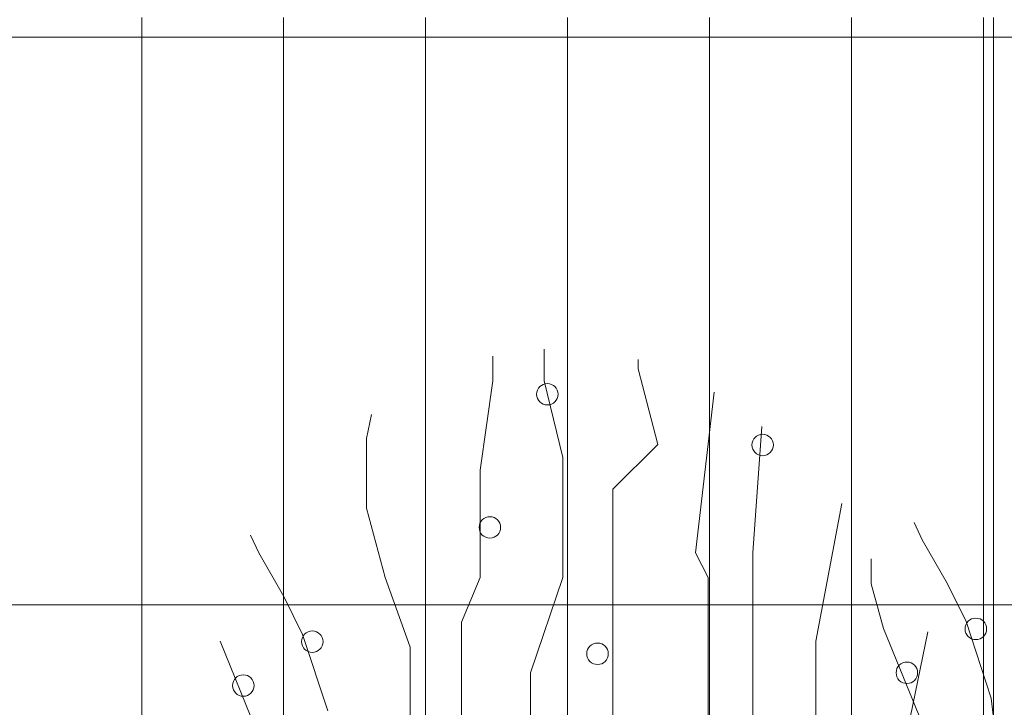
# Model space of a CAD drawing. Header units: millimetres. Extents: x 14400 to 93787, y -21104 to 39413.
# Tile 102 of 256: x 24554 to 24592, y 9797 to 9824. Entities that reach past the tile are written whole.
import ezdxf

# ---------------------------------------------------------------- set-up
doc = ezdxf.new("R2010")
doc.units = ezdxf.units.MM
for name, color, linetype, lineweight in [('_MODUS - zielen', 66, 'Continuous', 9), ('Hatch', 4, 'Continuous', 5), ('Widok', 1, 'Continuous', 15)]:
    doc.layers.add(name, color=color, linetype=linetype, lineweight=lineweight)

msp = doc.modelspace()

# ---------------------------------------------------------------- hatches: boundary and pattern name
at = {"layer": 'Hatch', "ltscale": 2, "true_color": 0xc7c7c7}
h = msp.add_hatch(dxfattribs=at)
h.set_pattern_fill('GRATE', color=9, scale=7, angle=90)
h.paths.add_polyline_path([(24866.08516, 9993.23322), (25012.58516, 9993.23322), (25012.58516, 9747.23322), (24548.33412, 9747.23322), (24548.33412, 9824.23322), (24866.08516, 9824.23322)])

# ---------------------------------------------------------------- linework, layer by layer
at = {"layer": '_MODUS - zielen', "transparency": 33554687}
for p, q in [((24574.38142, 9810.00621), (24574.38142, 9811.24546)), ((24572.37729, 9810.00621), (24572.37729, 9810.97048)), ((24578.06247, 9810.48017), (24578.06247, 9810.84336)), ((24578.83958, 9807.51792), (24578.06247, 9810.48017)), ((24571.88649, 9806.51075), (24572.37729, 9810.00621)), ((24575.11763, 9807.01433), (24574.38142, 9810.00621)), ((24580.312, 9803.28189), (24581.04208, 9809.56102)), ((24567.42833, 9807.7549), (24567.62705, 9808.69041)), ((24582.56153, 9803.28189), (24582.90967, 9808.21971)), ((24567.42833, 9805.02962), (24567.42833, 9807.7549)), ((24577.08085, 9805.77019), (24578.83958, 9807.51792)), ((24575.11763, 9802.30435), (24575.11763, 9807.01433)), ((24571.88649, 9802.30435), (24571.88649, 9806.51075)), ((24577.08085, 9799.81605), (24577.08085, 9805.77019)), ((24568.16454, 9802.30435), (24567.42833, 9805.02962)), ((24585.01556, 9799.81605), (24586.03643, 9805.20634)), ((24589.18918, 9803.78196), (24588.86678, 9804.46983)), ((24563.21557, 9803.28189), (24562.89318, 9803.96976)), ((24590.17079, 9802.06385), (24589.18918, 9803.78196)), ((24564.19719, 9801.56378), (24563.21557, 9803.28189)), ((24580.8028, 9802.30435), (24580.312, 9803.28189)), ((24582.56153, 9796.8538), (24582.56153, 9803.28189)), ((24587.18505, 9802.06385), (24587.18505, 9803.0414)), ((24569.14615, 9799.57907), (24568.16454, 9802.30435)), ((24571.15028, 9800.55662), (24571.88649, 9802.30435)), ((24573.84971, 9798.57191), (24575.11763, 9802.30435)), ((24580.8028, 9797.32776), (24580.8028, 9802.30435)), ((24587.67586, 9800.31612), (24587.18505, 9802.06385)), ((24590.907, 9800.58273), (24590.17079, 9802.06385)), ((24564.9334, 9800.08266), (24564.19719, 9801.56378)), ((24571.15028, 9794.3655), (24571.15028, 9800.55662)), ((24589.18918, 9796.6133), (24587.67586, 9800.31612)), ((24591.88861, 9797.59085), (24590.907, 9800.58273)), ((24565.91501, 9797.09078), (24564.9334, 9800.08266)), ((24588.2467, 9794.60248), (24589.40987, 9800.18605)), ((24563.21557, 9796.11324), (24561.70225, 9799.81605)), ((24569.14615, 9794.60248), (24569.14615, 9799.57907)), ((24577.08085, 9795.34305), (24577.08085, 9799.81605)), ((24585.01556, 9790.89967), (24585.01556, 9799.81605)), ((24573.84971, 9793.62494), (24573.84971, 9798.57191)), ((24592.37942, 9793.11784), (24591.88861, 9797.59085)), ((24580.8028, 9790.39608), (24580.8028, 9797.32776))]:
    msp.add_line(p, q, dxfattribs=at)
for points in [[(24574.09205, 9809.48483, 1), (24574.9336, 9809.48483, 1)], [(24582.51756, 9807.50012, 1), (24583.35911, 9807.50012, 1)], [(24571.84252, 9804.27126, 1), (24572.68407, 9804.27126, 1)], [(24590.86304, 9800.29832, 1), (24591.70458, 9800.29832, 1)], [(24564.88943, 9799.79826, 1), (24565.73098, 9799.79826, 1)], [(24576.05528, 9799.32429, 1), (24576.89683, 9799.32429, 1)], [(24588.1636, 9798.58022, 1), (24589.00515, 9798.58022, 1)], [(24562.19, 9798.08015, 1), (24563.03154, 9798.08015, 1)]]:
    msp.add_lwpolyline(points, format="xyb", close=True, dxfattribs=at)
at = {"layer": 'Widok', "ltscale": 2}
msp.add_lwpolyline([(24591.58516, 9824.23322), (24591.58516, 9747.23322)], dxfattribs=at)

doc.saveas('drawing.dxf')
